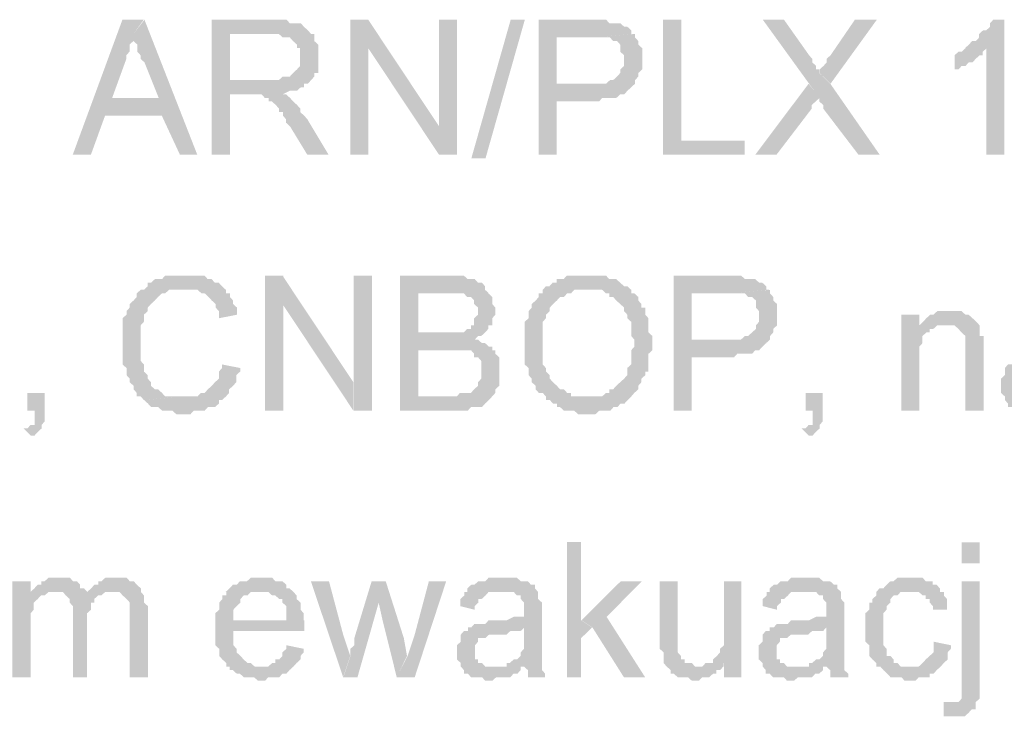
# Model space of a CAD drawing. Header units: millimetres. Extents: x -523 to 1404227, y -783705 to 1038705.
# Tile 126 of 256: x 404386 to 405559, y 229751 to 230581. Entities that reach past the tile are written whole.
import ezdxf

# ---------------------------------------------------------------- set-up
doc = ezdxf.new("R2010")
doc.units = ezdxf.units.MM
doc.linetypes.add('ACAD_ISO08W100', pattern=[36, 24, -3, 6, -3])
doc.layers.add('!!ELEKTRYKA', color=7, linetype='Continuous')

msp = doc.modelspace()

# ---------------------------------------------------------------- hatches: boundary and pattern name
at = {"layer": '!!ELEKTRYKA', "linetype": 'ACAD_ISO08W100'}
for points in [[(404533.87, 230581.19), (404508.5, 230581.19), (404449.31, 230420.31), (404470.92, 230420.31), (404487.83, 230466.89), (404555.47, 230466.89), (404496.29, 230488.05), (404513.2, 230534.62), (404513.2, 230534.62), (404513.2, 230538.85), (404516.95, 230543.09), (404516.95, 230547.32), (404516.95, 230551.55), (404521.65, 230555.79), (404521.65, 230560.02), (404521.65, 230564.26)], [(404534.74, 230581.17), (404521.59, 230564.23), (404521.59, 230560.01), (404521.59, 230555.77), (404526.29, 230551.54), (404526.29, 230547.31), (404526.29, 230543.07), (404530.05, 230538.84), (404530.05, 230534.6), (404534.74, 230530.37), (404551.65, 230488.03), (404496.23, 230488.03), (404555.4, 230466.87), (404577.01, 230420.3), (404597.67, 230420.3)], [(404687.19, 230581.16), (404614.92, 230581.16), (404614.92, 230420.29), (404636.51, 230420.29), (404636.51, 230492.27), (404661.85, 230492.27), (404699.39, 230492.27), (404699.39, 230492.27), (404707.83, 230496.5), (404712.53, 230496.5), (404716.28, 230496.5), (404720.97, 230500.73), (404724.73, 230500.73), (404724.73, 230504.96), (404729.42, 230504.96), (404733.17, 230509.2), (404733.17, 230509.2), (404636.51, 230509.2), (404636.51, 230564.23), (404687.19, 230564.23), (404733.17, 230564.23), (404729.42, 230568.46), (404724.73, 230572.7), (404724.73, 230572.7), (404720.97, 230576.93), (404716.28, 230576.93), (404716.28, 230576.93), (404712.53, 230576.93), (404707.83, 230576.93), (404704.08, 230581.16), (404695.63, 230581.16), (404690.94, 230581.16)], [(404801.41, 230581.18), (404779.84, 230581.18), (404779.84, 230420.3), (404801.41, 230420.3), (404801.41, 230547.31)], [(404906.97, 230581.18), (404885.42, 230581.18), (404885.42, 230454.19), (404885.42, 230420.31), (404906.97, 230420.31)], [(405063.09, 230581.18), (405004.11, 230581.18), (405004.11, 230420.31), (405025.64, 230420.31), (405025.64, 230483.81), (405067.77, 230483.81), (405071.51, 230483.81), (405076.19, 230483.81), (405079.94, 230488.04), (405084.62, 230488.04), (405088.36, 230488.04), (405093.04, 230488.04), (405096.79, 230488.04), (405101.47, 230492.28), (405106.15, 230492.28), (405109.89, 230496.51), (405109.89, 230496.51), (405114.57, 230500.75), (405114.57, 230500.75), (405025.64, 230504.98), (405025.64, 230560.01), (405067.77, 230560.01), (405118.32, 230564.24), (405114.57, 230564.24), (405114.57, 230568.47), (405109.89, 230572.72), (405106.15, 230572.72), (405101.47, 230576.95), (405096.79, 230576.95), (405093.04, 230576.95), (405088.36, 230576.95), (405088.36, 230576.95), (405084.62, 230581.18), (405079.94, 230581.18), (405076.19, 230581.18), (405071.51, 230581.18)], [(405173.98, 230581.17), (405152.47, 230581.17), (405152.47, 230420.3), (405249.73, 230420.3), (405249.73, 230437.23), (405173.98, 230437.23)], [(405296.39, 230581.16), (405271.16, 230581.16), (405326.29, 230504.96), (405338.44, 230488.03), (405338.44, 230483.79), (405343.11, 230479.56), (405343.11, 230475.33), (405385.17, 230420.29), (405410.4, 230420.29), (405351.53, 230504.96), (405338.44, 230517.66), (405338.44, 230521.89), (405334.7, 230521.89), (405334.7, 230526.12), (405330.03, 230530.37), (405330.03, 230534.6), (405326.29, 230538.83)], [(405406.97, 230581.16), (405380.82, 230581.16), (405351.86, 230538.83), (405347.19, 230534.6), (405347.19, 230530.37), (405343.46, 230526.13), (405338.79, 230521.9), (405338.79, 230517.67), (405351.86, 230504.96)], [(405558.64, 230581.19), (405545.58, 230581.19), (405545.58, 230581.19), (405541.84, 230576.95), (405541.84, 230572.71), (405537.18, 230568.49), (405533.45, 230568.49), (405528.78, 230564.25), (405528.78, 230560.02), (405525.05, 230555.78), (405520.39, 230555.78), (405516.65, 230551.55), (405516.65, 230551.55), (405511.99, 230547.32), (405537.18, 230547.32), (405537.18, 230420.31), (405558.64, 230420.31)], [(404733.21, 230564.25), (404686.3, 230564.25), (404690.99, 230564.25), (404694.74, 230564.25), (404699.43, 230560.02), (404703.19, 230560.02), (404707.88, 230560.02), (404711.63, 230555.78), (404711.63, 230555.78), (404716.32, 230551.55), (404716.32, 230547.32), (404720.08, 230547.32), (404720.08, 230543.09), (404720.08, 230534.62), (404720.08, 230534.62), (404720.08, 230530.39), (404720.08, 230526.15), (404716.32, 230521.92), (404716.32, 230521.92), (404711.63, 230517.68), (404707.88, 230513.45), (404703.19, 230513.45), (404703.19, 230513.45), (404699.43, 230513.45), (404694.74, 230509.22), (404690.99, 230509.22), (404686.3, 230509.22), (404682.54, 230509.22), (404635.62, 230509.22), (404733.21, 230509.22), (404736.97, 230513.45), (404736.97, 230517.68), (404741.66, 230517.68), (404741.66, 230521.92), (404741.66, 230526.15), (404741.66, 230530.39), (404741.66, 230534.62), (404741.66, 230538.85), (404741.66, 230543.09), (404741.66, 230547.32), (404741.66, 230551.55), (404736.97, 230555.78), (404736.97, 230560.02), (404736.97, 230564.25)], [(405119.1, 230564.23), (405067.62, 230560), (405067.62, 230560), (405076.05, 230560), (405080.73, 230560), (405084.47, 230560), (405084.47, 230560), (405089.15, 230560), (405092.89, 230555.77), (405097.57, 230555.77), (405101.32, 230551.53), (405101.32, 230551.53), (405101.32, 230547.3), (405101.32, 230543.07), (405106, 230538.83), (405106, 230534.6), (405106, 230530.37), (405106, 230526.13), (405101.32, 230521.9), (405101.32, 230517.67), (405097.57, 230513.44), (405097.57, 230513.44), (405092.89, 230509.2), (405089.15, 230509.2), (405084.47, 230504.97), (405080.73, 230504.97), (405076.05, 230504.97), (405072.3, 230504.97), (405067.62, 230504.97), (405025.5, 230504.97), (405114.42, 230500.74), (405119.1, 230504.97), (405119.1, 230509.2), (405122.84, 230513.44), (405122.84, 230517.67), (405127.52, 230521.9), (405127.52, 230526.13), (405127.52, 230530.37), (405127.52, 230534.6), (405127.52, 230534.6), (405127.52, 230538.83), (405127.52, 230543.07), (405127.52, 230547.3), (405122.84, 230551.53), (405122.84, 230555.77), (405119.1, 230560)], [(405512.63, 230547.3), (405507.97, 230543.07), (405504.23, 230543.07), (405499.57, 230538.83), (405499.57, 230521.91), (405499.57, 230521.91), (405504.23, 230521.91), (405507.97, 230526.13), (405512.63, 230526.13), (405516.36, 230530.37), (405521.03, 230530.37), (405521.03, 230530.37), (405524.76, 230534.61), (405529.43, 230538.83), (405533.16, 230538.83), (405533.16, 230543.07), (405537.82, 230547.3)], [(405325.74, 230504.98), (405262.19, 230420.31), (405287.42, 230420.31), (405329.48, 230475.35), (405329.48, 230475.35), (405329.48, 230479.58), (405334.15, 230483.81), (405338.82, 230488.05)], [(404699.62, 230492.28), (404661.16, 230492.28), (404665.85, 230492.28), (404669.6, 230492.28), (404674.29, 230492.28), (404674.29, 230492.28), (404678.04, 230488.04), (404682.73, 230488.04), (404682.73, 230483.81), (404686.49, 230483.81), (404691.18, 230479.58), (404694.93, 230475.35), (404694.93, 230471.11), (404699.62, 230471.11), (404699.62, 230466.87), (404703.38, 230462.64), (404703.38, 230458.41), (404708.07, 230454.18), (404728.71, 230420.31), (404754.04, 230420.31), (404728.71, 230462.64), (404728.71, 230462.64), (404724.95, 230466.87), (404720.26, 230471.11), (404720.26, 230475.35), (404716.51, 230479.58), (404711.82, 230483.81), (404711.82, 230483.81), (404708.07, 230488.04), (404708.07, 230488.04), (404703.38, 230492.28)], [(404580.97, 230276.38), (404580.97, 230276.38), (404576.27, 230276.38), (404572.52, 230276.38), (404567.82, 230276.38), (404564.06, 230276.38), (404559.37, 230276.38), (404555.61, 230272.14), (404550.92, 230272.14), (404547.16, 230272.14), (404542.46, 230267.91), (404542.46, 230267.91), (404538.71, 230267.91), (404538.71, 230263.68), (404534.01, 230259.44), (404530.25, 230259.44), (404525.56, 230255.21), (404525.56, 230250.97), (404521.8, 230246.74), (404517.11, 230242.51), (404517.11, 230238.27), (404517.11, 230238.27), (404513.35, 230234.04), (404513.35, 230234.04), (404513.35, 230229.81), (404508.65, 230225.58), (404508.65, 230221.34), (404508.65, 230217.11), (404508.65, 230212.87), (404508.65, 230204.41), (404508.65, 230200.17), (404508.65, 230195.94), (404508.65, 230191.71), (404508.65, 230187.48), (404508.65, 230183.24), (404508.65, 230179), (404508.65, 230174.78), (404508.65, 230170.54), (404513.35, 230166.31), (404513.35, 230162.07), (404513.35, 230157.84), (404517.11, 230153.61), (404517.11, 230153.61), (404517.11, 230149.37), (404521.8, 230145.14), (404521.8, 230140.9), (404525.56, 230136.68), (404525.56, 230132.44), (404530.25, 230132.44), (404534.01, 230128.21), (404580.97, 230132.44), (404580.97, 230132.44), (404572.52, 230132.44), (404567.82, 230132.44), (404564.06, 230132.44), (404559.37, 230132.44), (404555.61, 230136.68), (404555.61, 230136.68), (404550.92, 230140.9), (404547.16, 230140.9), (404542.46, 230145.14), (404542.46, 230149.37), (404538.71, 230153.61), (404538.71, 230157.84), (404534.01, 230162.07), (404534.01, 230162.07), (404534.01, 230166.31), (404534.01, 230170.54), (404530.25, 230174.78), (404530.25, 230179), (404530.25, 230183.24), (404530.25, 230187.48), (404530.25, 230191.71), (404530.25, 230195.94), (404530.25, 230195.94), (404530.25, 230200.17), (404530.25, 230204.41), (404530.25, 230208.64), (404530.25, 230212.87), (404530.25, 230217.11), (404534.01, 230221.34), (404534.01, 230225.58), (404534.01, 230229.81), (404538.71, 230234.04), (404538.71, 230238.27), (404542.46, 230242.51), (404547.16, 230246.74), (404547.16, 230246.74), (404550.92, 230250.97), (404550.92, 230250.97), (404555.61, 230255.21), (404559.37, 230255.21), (404564.06, 230259.44), (404567.82, 230259.44), (404572.52, 230259.44), (404576.27, 230259.44), (404580.97, 230259.44), (404631.68, 230259.44), (404626.99, 230263.68), (404623.23, 230267.91), (404618.53, 230267.91), (404618.53, 230267.91), (404614.78, 230272.14), (404610.08, 230272.14), (404606.33, 230276.38), (404601.63, 230276.38), (404597.87, 230276.38), (404593.18, 230276.38), (404589.42, 230276.38)], [(404699.98, 230276.35), (404678.41, 230276.35), (404678.41, 230115.49), (404699.98, 230115.49), (404699.98, 230242.49)], [(404805.55, 230276.37), (404783.98, 230276.37), (404783.98, 230149.37), (404783.98, 230115.49), (404805.55, 230115.49)], [(404898.23, 230276.37), (404839.19, 230276.37), (404839.19, 230115.49), (404898.23, 230115.49), (404902.91, 230115.49), (404906.66, 230115.49), (404915.1, 230115.49), (404919.78, 230115.49), (404919.78, 230115.49), (404923.53, 230119.72), (404928.22, 230119.72), (404931.96, 230119.72), (404936.65, 230119.72), (404940.4, 230123.96), (404945.08, 230128.19), (404945.08, 230128.19), (404945.08, 230128.19), (404948.83, 230132.42), (404860.74, 230132.42), (404860.74, 230187.46), (404898.23, 230187.46), (404948.83, 230191.7), (404945.08, 230191.7), (404940.4, 230195.92), (404936.65, 230195.92), (404931.96, 230200.16), (404928.22, 230200.16), (404928.22, 230200.16), (404931.96, 230204.39), (404936.65, 230204.39), (404860.74, 230208.63), (404860.74, 230255.2), (404889.79, 230255.2), (404945.08, 230255.2), (404940.4, 230259.43), (404940.4, 230263.66), (404936.65, 230267.89), (404931.96, 230267.89), (404928.22, 230272.13), (404923.53, 230272.13), (404923.53, 230272.13), (404919.78, 230272.13), (404915.1, 230276.37), (404906.66, 230276.37), (404902.91, 230276.37)], [(405062.94, 230276.38), (405062.94, 230276.38), (405054.51, 230276.38), (405050.77, 230276.38), (405046.09, 230276.38), (405042.35, 230276.38), (405037.67, 230276.38), (405033.92, 230272.14), (405029.24, 230272.14), (405025.5, 230272.14), (405025.5, 230267.91), (405020.82, 230267.91), (405017.07, 230263.68), (405012.39, 230263.68), (405062.94, 230259.45), (405067.62, 230259.45), (405071.36, 230259.45), (405076.04, 230259.45), (405079.79, 230259.45), (405084.47, 230255.21), (405088.21, 230255.21), (405088.21, 230250.98), (405092.89, 230250.98), (405096.64, 230246.75), (405101.32, 230242.51), (405101.32, 230242.51), (405106, 230238.27), (405106, 230234.04), (405109.74, 230229.81), (405109.74, 230225.57), (405114.42, 230221.34), (405114.42, 230217.11), (405114.42, 230212.88), (405114.42, 230208.64), (405114.42, 230204.41), (405118.17, 230200.18), (405118.17, 230195.95), (405118.17, 230191.71), (405114.42, 230187.47), (405114.42, 230183.24), (405114.42, 230179.01), (405114.42, 230174.77), (405114.42, 230170.54), (405109.74, 230166.31), (405109.74, 230162.08), (405109.74, 230157.84), (405106, 230153.61), (405101.32, 230149.38), (405101.32, 230149.38), (405101.32, 230149.38), (405096.64, 230145.15), (405092.89, 230140.91), (405088.21, 230140.91), (405088.21, 230136.67), (405084.47, 230136.67), (405079.79, 230132.44), (405076.04, 230132.44), (405071.36, 230132.44), (405067.62, 230132.44), (405062.94, 230132.44), (405114.42, 230132.44), (405114.42, 230132.44), (405118.17, 230136.67), (405122.85, 230140.91), (405122.85, 230145.15), (405126.59, 230149.38), (405126.59, 230153.61), (405126.59, 230153.61), (405131.27, 230157.84), (405131.27, 230162.08), (405135.02, 230162.08), (405135.02, 230166.31), (405135.02, 230170.54), (405135.02, 230174.77), (405135.02, 230183.24), (405139.7, 230187.47), (405139.7, 230191.71), (405139.7, 230195.95), (405139.7, 230200.18), (405139.7, 230204.41), (405135.02, 230208.64), (405135.02, 230212.88), (405135.02, 230217.11), (405135.02, 230221.34), (405135.02, 230225.57), (405131.27, 230229.81), (405131.27, 230234.04), (405131.27, 230238.27), (405126.59, 230238.27), (405126.59, 230242.51), (405122.85, 230246.75), (405122.85, 230250.98), (405118.17, 230255.21), (405114.42, 230255.21), (405114.42, 230259.45), (405109.74, 230263.68), (405106, 230263.68), (405101.32, 230267.91), (405101.32, 230267.91), (405096.64, 230272.14), (405092.89, 230272.14), (405088.21, 230272.14), (405084.47, 230276.38), (405079.79, 230276.38), (405076.04, 230276.38), (405071.36, 230276.38), (405067.62, 230276.38)], [(405223.81, 230276.37), (405164.89, 230276.37), (405164.89, 230115.5), (405186.4, 230115.5), (405186.4, 230179), (405228.48, 230179), (405232.22, 230179), (405236.9, 230179), (405240.64, 230183.24), (405245.31, 230183.24), (405249.99, 230183.24), (405253.73, 230183.24), (405258.41, 230183.24), (405262.15, 230187.47), (405266.82, 230187.47), (405270.56, 230191.7), (405270.56, 230191.7), (405275.24, 230195.94), (405275.24, 230195.94), (405186.4, 230200.18), (405186.4, 230255.21), (405228.48, 230255.21), (405278.98, 230259.44), (405275.24, 230259.44), (405275.24, 230263.67), (405270.56, 230267.91), (405266.82, 230267.91), (405262.15, 230272.14), (405258.41, 230272.14), (405253.73, 230272.14), (405249.99, 230272.14), (405249.99, 230272.14), (405245.31, 230276.37), (405240.64, 230276.37), (405236.9, 230276.37), (405232.22, 230276.37)], [(404631.8, 230259.42), (404581.11, 230259.42), (404585.8, 230259.42), (404589.56, 230259.42), (404594.25, 230259.42), (404598.01, 230259.42), (404602.7, 230255.19), (404606.45, 230255.19), (404611.15, 230250.95), (404611.15, 230250.95), (404614.9, 230246.72), (404619.6, 230242.48), (404619.6, 230238.25), (404623.35, 230234.02), (404623.35, 230229.78), (404623.35, 230225.55), (404644.94, 230229.78), (404644.94, 230234.02), (404644.94, 230238.25), (404640.25, 230242.48), (404640.25, 230246.72), (404636.49, 230250.95), (404636.49, 230255.19), (404631.8, 230255.19)], [(405012.83, 230263.65), (405009.08, 230259.42), (405009.08, 230255.19), (405004.4, 230255.19), (405004.4, 230250.95), (405000.66, 230246.72), (405000.66, 230246.72), (404995.98, 230242.49), (404995.98, 230238.25), (404992.23, 230234.02), (404992.23, 230229.78), (404992.23, 230225.55), (404987.55, 230221.32), (404987.55, 230217.09), (404987.55, 230212.86), (404987.55, 230208.61), (404987.55, 230204.38), (404987.55, 230200.15), (404987.55, 230191.69), (404987.55, 230191.69), (404987.55, 230187.46), (404987.55, 230183.21), (404987.55, 230178.98), (404987.55, 230174.75), (404987.55, 230170.52), (404992.23, 230166.29), (404992.23, 230162.05), (404992.23, 230157.82), (404995.98, 230153.58), (404995.98, 230153.58), (404995.98, 230149.35), (405000.66, 230145.12), (405000.66, 230140.88), (405004.4, 230136.65), (405009.08, 230136.65), (405012.83, 230132.42), (405012.83, 230128.18), (405017.51, 230128.18), (405021.25, 230123.95), (405025.93, 230123.95), (405025.93, 230119.72), (405029.68, 230119.72), (405034.36, 230115.48), (405038.11, 230115.48), (405042.79, 230115.48), (405046.53, 230115.48), (405051.21, 230111.25), (405059.64, 230111.25), (405063.38, 230111.25), (405063.38, 230111.25), (405068.06, 230111.25), (405071.81, 230111.25), (405076.49, 230115.48), (405080.23, 230115.48), (405084.92, 230115.48), (405089.6, 230115.48), (405093.34, 230119.72), (405098.02, 230119.72), (405101.77, 230123.95), (405101.77, 230123.95), (405106.45, 230123.95), (405110.19, 230128.18), (405114.87, 230132.42), (405063.38, 230132.42), (405063.38, 230132.42), (405054.96, 230132.42), (405051.21, 230132.42), (405046.53, 230132.42), (405042.79, 230132.42), (405042.79, 230136.65), (405038.11, 230136.65), (405034.36, 230140.88), (405029.68, 230140.88), (405025.93, 230145.12), (405021.25, 230149.35), (405021.25, 230149.35), (405021.25, 230149.35), (405017.51, 230153.58), (405017.51, 230157.82), (405012.83, 230162.05), (405012.83, 230166.29), (405009.08, 230170.52), (405009.08, 230174.75), (405009.08, 230178.98), (405009.08, 230183.21), (405009.08, 230187.46), (405009.08, 230191.69), (405009.08, 230195.92), (405009.08, 230204.38), (405009.08, 230208.61), (405009.08, 230212.86), (405009.08, 230217.09), (405009.08, 230221.32), (405012.83, 230225.55), (405012.83, 230229.78), (405017.51, 230234.02), (405017.51, 230238.25), (405017.51, 230238.25), (405021.25, 230242.49), (405025.93, 230246.72), (405025.93, 230246.72), (405029.68, 230250.95), (405034.36, 230250.95), (405038.11, 230255.19), (405042.79, 230255.19), (405046.53, 230259.42), (405051.21, 230259.42), (405054.96, 230259.42), (405059.64, 230259.42), (405063.38, 230259.42)], [(405279.78, 230259.43), (405228.36, 230255.2), (405228.36, 230255.2), (405236.77, 230255.2), (405241.45, 230255.2), (405245.19, 230255.2), (405245.19, 230255.2), (405249.86, 230255.2), (405253.6, 230250.97), (405258.28, 230250.97), (405262.95, 230246.73), (405262.95, 230246.73), (405262.95, 230242.49), (405262.95, 230238.26), (405266.69, 230234.03), (405266.69, 230229.8), (405266.69, 230225.56), (405266.69, 230221.33), (405262.95, 230217.1), (405262.95, 230212.86), (405258.28, 230208.63), (405258.28, 230208.63), (405253.6, 230204.39), (405249.86, 230204.39), (405245.19, 230200.16), (405241.45, 230200.16), (405236.77, 230200.16), (405233.03, 230200.16), (405228.36, 230200.16), (405186.28, 230200.16), (405275.11, 230195.93), (405279.78, 230200.16), (405279.78, 230204.39), (405283.52, 230208.63), (405283.52, 230212.86), (405288.2, 230217.1), (405288.2, 230221.33), (405288.2, 230225.56), (405288.2, 230229.8), (405288.2, 230229.8), (405288.2, 230234.03), (405288.2, 230238.26), (405288.2, 230242.49), (405283.52, 230246.73), (405283.52, 230250.97), (405279.78, 230255.2)], [(404944.22, 230255.21), (404889.87, 230255.21), (404893.62, 230255.21), (404898.31, 230255.21), (404906.74, 230255.21), (404910.49, 230255.21), (404910.49, 230255.21), (404915.17, 230255.21), (404915.17, 230255.21), (404918.92, 230250.98), (404923.61, 230250.98), (404927.35, 230246.75), (404927.35, 230246.75), (404927.35, 230242.52), (404932.04, 230238.28), (404932.04, 230234.05), (404932.04, 230229.81), (404927.35, 230225.58), (404927.35, 230221.35), (404927.35, 230217.11), (404923.61, 230217.11), (404923.61, 230212.88), (404918.92, 230212.88), (404915.17, 230208.64), (404910.49, 230208.64), (404910.49, 230208.64), (404906.74, 230208.64), (404898.31, 230208.64), (404893.62, 230208.64), (404859.89, 230208.64), (404935.79, 230204.42), (404940.47, 230208.64), (404944.22, 230212.88), (404944.22, 230217.11), (404948.9, 230217.11), (404948.9, 230221.35), (404948.9, 230225.58), (404952.65, 230229.81), (404952.65, 230234.05), (404952.65, 230234.05), (404952.65, 230238.28), (404948.9, 230242.52), (404948.9, 230246.75), (404948.9, 230250.98)], [(405491.07, 230234.02), (405491.07, 230234.02), (405487.34, 230234.02), (405482.67, 230234.02), (405478.94, 230234.02), (405474.27, 230229.78), (405470.54, 230229.78), (405465.87, 230225.56), (405465.87, 230225.56), (405462.14, 230221.32), (405457.47, 230217.08), (405487.34, 230217.08), (405491.07, 230217.08), (405495.74, 230217.08), (405499.47, 230217.08), (405504.14, 230212.85), (405504.14, 230212.85), (405507.87, 230208.62), (405512.54, 230204.39), (405512.54, 230204.39), (405512.54, 230200.15), (405512.54, 230195.92), (405512.54, 230191.69), (405512.54, 230187.45), (405512.54, 230115.48), (405534.01, 230115.48), (405534.01, 230187.45), (405534.01, 230187.45), (405534.01, 230195.92), (405534.01, 230200.15), (405534.01, 230204.39), (405529.34, 230204.39), (405529.34, 230208.62), (405529.34, 230212.85), (405529.34, 230217.08), (405525.61, 230221.32), (405525.61, 230221.32), (405520.94, 230225.56), (405516.27, 230229.78), (405512.54, 230229.78), (405512.54, 230229.78), (405507.87, 230234.02), (405504.14, 230234.02), (405495.74, 230234.02)], [(405457.55, 230229.8), (405436.08, 230229.8), (405436.08, 230115.49), (405457.55, 230115.49), (405457.55, 230178.99), (405457.55, 230183.23), (405457.55, 230187.46), (405457.55, 230191.7), (405461.29, 230195.92), (405461.29, 230200.16), (405461.29, 230204.39), (405465.95, 230208.63), (405465.95, 230208.63), (405469.69, 230208.63), (405469.69, 230212.86), (405474.35, 230212.86), (405457.55, 230212.86)], [(405457.47, 230217.08), (405457.47, 230212.85), (405474.27, 230212.85), (405478.94, 230217.08), (405482.67, 230217.08), (405487.34, 230217.08)], [(404948.9, 230191.71), (404898.31, 230187.48), (404898.31, 230187.48), (404902.05, 230187.48), (404906.74, 230187.48), (404910.49, 230187.48), (404915.17, 230187.48), (404918.92, 230187.48), (404923.61, 230187.48), (404927.35, 230183.24), (404927.35, 230179.02), (404932.04, 230179.02), (404935.79, 230174.78), (404935.79, 230170.55), (404935.79, 230166.31), (404935.79, 230162.08), (404935.79, 230162.08), (404935.79, 230157.85), (404935.79, 230153.61), (404932.04, 230149.38), (404932.04, 230145.14), (404927.35, 230140.91), (404927.35, 230140.91), (404923.61, 230136.68), (404918.92, 230136.68), (404915.17, 230136.68), (404915.17, 230136.68), (404910.49, 230136.68), (404906.74, 230132.45), (404898.31, 230132.45), (404859.89, 230132.45), (404948.9, 230132.45), (404952.65, 230136.68), (404952.65, 230140.91), (404957.34, 230145.14), (404957.34, 230149.38), (404957.34, 230153.61), (404957.34, 230157.85), (404957.34, 230162.08), (404957.34, 230166.31), (404957.34, 230170.55), (404957.34, 230174.78), (404957.34, 230179.02), (404952.65, 230183.24), (404952.65, 230187.48), (404948.9, 230187.48)], [(404627.15, 230170.53), (404627.15, 230170.53), (404627.15, 230166.3), (404623.39, 230162.07), (404623.39, 230157.84), (404623.39, 230153.6), (404618.7, 230149.37), (404614.94, 230145.13), (404614.94, 230145.13), (404610.24, 230140.9), (404610.24, 230140.9), (404606.49, 230136.67), (404601.79, 230136.67), (404598.04, 230132.44), (404593.34, 230132.44), (404589.59, 230132.44), (404584.89, 230132.44), (404581.14, 230132.44), (404534.19, 230128.2), (404538.88, 230123.97), (404538.88, 230123.97), (404542.64, 230119.73), (404547.33, 230119.73), (404551.09, 230119.73), (404555.78, 230115.5), (404559.54, 230115.5), (404564.23, 230115.5), (404567.99, 230115.5), (404572.68, 230111.26), (404576.44, 230111.26), (404581.14, 230111.26), (404584.89, 230111.26), (404589.59, 230111.26), (404593.34, 230115.5), (404598.04, 230115.5), (404601.79, 230115.5), (404606.49, 230115.5), (404610.24, 230119.73), (404614.94, 230119.73), (404618.7, 230119.73), (404623.39, 230123.97), (404623.39, 230128.2), (404627.15, 230128.2), (404631.84, 230132.44), (404631.84, 230132.44), (404635.6, 230136.67), (404635.6, 230140.9), (404640.29, 230145.13), (404644.05, 230149.37), (404644.05, 230153.6), (404644.05, 230157.84), (404648.74, 230162.07), (404648.74, 230166.3)], [(405571.56, 230174.76), (405567.83, 230174.76), (405567.83, 230170.52), (405563.17, 230170.52), (405559.44, 230166.29), (405559.44, 230162.05), (405559.44, 230157.82), (405554.77, 230153.59), (405554.77, 230149.36), (405554.77, 230145.12), (405554.77, 230145.12), (405554.77, 230140.89), (405554.77, 230136.65), (405559.44, 230132.42), (405559.44, 230128.18), (405563.17, 230123.95), (405563.17, 230123.95), (405563.17, 230119.72), (405567.83, 230119.72), (405571.56, 230115.49), (405576.22, 230115.49), (405579.96, 230115.49), (405584.62, 230115.49), (405588.35, 230111.25), (405593.01, 230111.25), (405596.74, 230111.25), (405601.41, 230115.49), (405605.14, 230115.49), (405609.8, 230115.49), (405614.47, 230115.49), (405618.2, 230115.49), (405622.86, 230119.72), (405626.59, 230119.72), (405631.26, 230123.95), (405631.26, 230128.18), (405596.74, 230128.18), (405596.74, 230128.18), (405593.01, 230128.18), (405588.35, 230128.18), (405584.62, 230132.42), (405579.96, 230132.42), (405579.96, 230136.65), (405576.22, 230136.65), (405576.22, 230140.89), (405576.22, 230145.12), (405576.22, 230149.36), (405576.22, 230153.59), (405579.96, 230157.82), (405579.96, 230157.82), (405579.96, 230162.05), (405584.62, 230162.05), (405588.35, 230162.05), (405593.01, 230166.29), (405596.74, 230166.29), (405601.41, 230166.29), (405605.14, 230166.29), (405609.8, 230166.29), (405614.47, 230166.29), (405618.2, 230170.52), (405622.86, 230170.52), (405626.59, 230170.52), (405631.26, 230170.52), (405634.99, 230174.76)], [(404416.03, 230136.65), (404395.35, 230136.65), (404395.35, 230115.48), (404403.81, 230115.48), (404403.81, 230111.25), (404403.81, 230107.02), (404403.81, 230102.78), (404403.81, 230098.55), (404399.11, 230098.55), (404395.35, 230094.32), (404390.66, 230094.32), (404399.11, 230085.85), (404399.11, 230085.85), (404403.81, 230085.85), (404407.57, 230090.08), (404407.57, 230090.08), (404412.27, 230094.32), (404412.27, 230098.55), (404416.03, 230102.78), (404416.03, 230107.02), (404416.03, 230111.25), (404416.03, 230115.48)], [(405342.62, 230136.67), (405322.06, 230136.67), (405322.06, 230115.5), (405330.47, 230115.5), (405330.47, 230111.27), (405330.47, 230107.03), (405330.47, 230102.8), (405330.47, 230098.56), (405325.8, 230098.56), (405322.06, 230094.33), (405317.39, 230094.33), (405325.8, 230085.86), (405325.8, 230085.86), (405330.47, 230085.86), (405334.21, 230090.1), (405334.21, 230090.1), (405338.88, 230094.33), (405338.88, 230098.56), (405342.62, 230102.8), (405342.62, 230107.03), (405342.62, 230111.27), (405342.62, 230115.5)], [(405054.77, 229958.87), (405037.92, 229958.87), (405037.92, 229798), (405054.77, 229798), (405054.77, 229844.56), (405067.87, 229857.26), (405054.77, 229865.73)], [(404399.16, 229912.29), (404377.54, 229912.29), (404377.54, 229797.99), (404399.16, 229797.99), (404399.16, 229857.26), (404399.16, 229861.49), (404399.16, 229865.73), (404399.16, 229869.96), (404399.16, 229874.19), (404402.92, 229878.43), (404402.92, 229882.66), (404402.92, 229886.9), (404407.62, 229891.13), (404407.62, 229891.13), (404411.38, 229895.36), (404416.08, 229895.36), (404399.16, 229899.6)], [(404432.77, 229916.52), (404429.01, 229916.52), (404424.31, 229916.52), (404420.55, 229916.52), (404415.85, 229912.29), (404412.09, 229912.29), (404412.09, 229908.05), (404407.39, 229908.05), (404403.64, 229903.82), (404398.94, 229899.58), (404429.01, 229899.58), (404429.01, 229899.58), (404432.77, 229899.58), (404437.47, 229899.58), (404441.23, 229895.35), (404466.6, 229895.35), (404466.6, 229899.58), (404462.84, 229903.82), (404458.14, 229903.82), (404458.14, 229908.05), (404454.39, 229912.29), (404454.39, 229912.29), (404449.69, 229912.29), (404445.93, 229916.52), (404441.23, 229916.52), (404437.47, 229916.52)], [(404500.38, 229916.53), (404496.62, 229916.53), (404491.93, 229916.53), (404488.17, 229916.53), (404483.47, 229912.29), (404479.71, 229912.29), (404479.71, 229908.05), (404475.02, 229908.05), (404471.26, 229903.83), (404466.56, 229899.59), (404496.62, 229899.59), (404500.38, 229899.59), (404505.08, 229899.59), (404508.83, 229895.35), (404508.83, 229895.35), (404513.53, 229891.13), (404517.29, 229886.89), (404517.29, 229886.89), (404517.29, 229882.65), (404517.29, 229878.42), (404517.29, 229869.95), (404517.29, 229797.98), (404538.9, 229797.98), (404538.9, 229878.42), (404538.9, 229878.42), (404538.9, 229882.65), (404534.2, 229886.89), (404534.2, 229895.35), (404534.2, 229895.35), (404530.44, 229899.59), (404530.44, 229903.83), (404525.74, 229908.05), (404525.74, 229908.05), (404521.99, 229912.29), (404517.29, 229912.29), (404513.53, 229916.53), (404508.83, 229916.53), (404505.08, 229916.53)], [(404673.71, 229916.53), (404669.96, 229916.53), (404665.27, 229916.53), (404661.51, 229916.53), (404656.82, 229912.3), (404653.07, 229912.3), (404648.37, 229912.3), (404644.62, 229908.07), (404639.93, 229908.07), (404636.18, 229903.83), (404631.48, 229899.59), (404673.71, 229899.59), (404673.71, 229899.59), (404678.4, 229899.59), (404682.16, 229899.59), (404686.85, 229895.36), (404690.6, 229895.36), (404695.29, 229891.13), (404699.05, 229891.13), (404699.05, 229886.9), (404699.05, 229886.9), (404703.74, 229882.67), (404703.74, 229878.43), (404703.74, 229874.2), (404703.74, 229865.73), (404639.93, 229865.73), (404724.38, 229865.73), (404724.38, 229869.96), (404724.38, 229874.2), (404720.63, 229878.43), (404720.63, 229882.67), (404720.63, 229886.9), (404715.94, 229891.13), (404715.94, 229895.36), (404712.19, 229899.59), (404712.19, 229899.59), (404707.49, 229903.83), (404703.74, 229903.83), (404703.74, 229908.07), (404699.05, 229912.3), (404695.29, 229912.3), (404690.6, 229912.3), (404686.85, 229916.53), (404682.16, 229916.53), (404678.4, 229916.53)], [(404754.49, 229912.31), (404732.92, 229912.31), (404771.37, 229798), (404779.81, 229823.4), (404771.37, 229848.8)], [(404822.19, 229912.29), (404805.31, 229912.29), (404784.69, 229844.55), (404784.69, 229840.31), (404784.69, 229836.08), (404780, 229831.85), (404780, 229827.62), (404780, 229823.38), (404780, 229823.38), (404771.56, 229797.98), (404788.44, 229797.98), (404813.75, 229886.88)], [(404822.09, 229912.29), (404813.66, 229886.89), (404818.34, 229865.72), (404835.21, 229797.99), (404847.4, 229823.39), (404843.65, 229844.56)], [(404894.09, 229912.28), (404873.47, 229912.28), (404856.6, 229848.78), (404848.17, 229823.38), (404835.05, 229797.98), (404856.6, 229797.98)], [(404961.38, 229916.53), (404957.64, 229916.53), (404952.95, 229916.53), (404949.21, 229916.53), (404944.52, 229916.53), (404940.78, 229912.3), (404936.09, 229912.3), (404932.35, 229912.3), (404927.66, 229908.07), (404923.92, 229908.07), (404919.23, 229903.83), (404919.23, 229899.6), (404957.64, 229899.6), (404961.38, 229899.6), (404966.07, 229899.6), (404969.81, 229899.6), (404974.5, 229899.6), (404978.24, 229895.37), (404982.93, 229895.37), (404982.93, 229891.13), (404982.93, 229891.13), (404986.67, 229886.9), (404986.67, 229882.67), (404986.67, 229878.43), (404986.67, 229878.43), (404986.67, 229869.97), (404982.93, 229869.97), (404978.24, 229869.97), (404978.24, 229869.97), (404974.5, 229869.97), (404966.07, 229865.73), (404961.38, 229865.73), (404957.64, 229865.73), (404952.95, 229865.73), (404944.52, 229865.73), (404940.78, 229861.5), (404936.09, 229861.5), (404936.09, 229861.5), (404932.35, 229861.5), (404927.66, 229861.5), (404923.92, 229857.26), (404986.67, 229857.26), (404986.67, 229848.8), (404986.67, 229844.56), (404986.67, 229840.33), (404986.67, 229836.1), (404986.67, 229831.86), (404982.93, 229827.63), (404982.93, 229827.63), (404982.93, 229823.4), (404978.24, 229819.16), (404974.5, 229819.16), (404969.81, 229814.93), (404966.07, 229814.93), (404966.07, 229810.7), (404986.67, 229810.7), (404986.67, 229810.7), (404991.36, 229806.46), (404991.36, 229802.23), (404991.36, 229797.99), (405011.96, 229797.99), (405011.96, 229797.99), (405011.96, 229802.23), (405008.21, 229806.46), (405008.21, 229810.7), (405008.21, 229814.93), (405008.21, 229814.93), (405008.21, 229819.16), (405008.21, 229823.4), (405008.21, 229827.63), (405008.21, 229831.86), (405008.21, 229840.33), (405008.21, 229844.56), (405008.21, 229874.2), (405008.21, 229874.2), (405008.21, 229878.43), (405008.21, 229882.67), (405008.21, 229886.9), (405003.53, 229891.13), (405003.53, 229891.13), (405003.53, 229895.37), (405003.53, 229899.6), (404999.78, 229903.83), (404999.78, 229908.07), (404995.1, 229908.07), (404991.36, 229912.3), (404986.67, 229912.3), (404982.93, 229912.3), (404978.24, 229916.53), (404974.5, 229916.53), (404969.81, 229916.53), (404966.07, 229916.53)], [(405127.23, 229912.28), (405101.96, 229912.28), (405055.17, 229865.72), (405068.28, 229857.25), (405105.71, 229797.99), (405130.97, 229797.99), (405085.12, 229869.95)], [(405169.84, 229912.29), (405148.33, 229912.29), (405148.33, 229840.31), (405148.33, 229840.31), (405148.33, 229836.08), (405148.33, 229831.85), (405153.01, 229827.61), (405153.01, 229823.38), (405153.01, 229819.15), (405153.01, 229814.91), (405156.75, 229810.68), (405156.75, 229810.68), (405161.42, 229806.45), (405161.42, 229802.21), (405165.17, 229802.21), (405169.84, 229797.98), (405173.58, 229797.98), (405178.26, 229797.98), (405182, 229797.98), (405186.68, 229793.75), (405190.42, 229793.75), (405190.42, 229793.75), (405195.09, 229793.75), (405198.83, 229797.98), (405203.51, 229797.98), (405207.25, 229797.98), (405211.93, 229802.21), (405215.67, 229802.21), (405215.67, 229806.45), (405220.34, 229806.45), (405224.08, 229810.68), (405195.09, 229810.68), (405190.42, 229810.68), (405186.68, 229814.91), (405182, 229814.91), (405178.26, 229814.91), (405178.26, 229819.15), (405173.58, 229819.15), (405173.58, 229823.38), (405169.84, 229827.61), (405169.84, 229831.85), (405169.84, 229831.85), (405169.84, 229840.31), (405169.84, 229844.55), (405169.84, 229848.78)], [(405245.47, 229912.29), (405224.9, 229912.29), (405224.9, 229853.02), (405224.9, 229853.02), (405224.9, 229844.55), (405224.9, 229840.31), (405224.9, 229836.08), (405220.23, 229831.84), (405220.23, 229827.61), (405220.23, 229827.61), (405216.49, 229823.38), (405211.82, 229819.15), (405211.82, 229814.91), (405224.9, 229814.91), (405224.9, 229797.98), (405245.47, 229797.98)], [(405321.49, 229916.52), (405317.75, 229916.52), (405313.08, 229916.52), (405309.34, 229916.52), (405304.67, 229916.52), (405300.93, 229912.29), (405296.26, 229912.29), (405292.52, 229912.29), (405287.85, 229908.06), (405284.11, 229908.06), (405279.44, 229903.82), (405279.44, 229899.59), (405317.75, 229899.59), (405321.49, 229899.59), (405326.16, 229899.59), (405329.9, 229899.59), (405334.57, 229899.59), (405338.31, 229895.36), (405342.98, 229895.36), (405342.98, 229891.12), (405342.98, 229891.12), (405346.72, 229886.89), (405346.72, 229882.66), (405346.72, 229878.42), (405346.72, 229878.42), (405346.72, 229869.95), (405342.98, 229869.95), (405338.31, 229869.95), (405338.31, 229869.95), (405334.57, 229869.95), (405326.16, 229865.72), (405321.49, 229865.72), (405317.75, 229865.72), (405313.08, 229865.72), (405304.67, 229865.72), (405300.93, 229861.48), (405296.26, 229861.48), (405296.26, 229861.48), (405292.52, 229861.48), (405287.85, 229861.48), (405284.11, 229857.25), (405346.72, 229857.25), (405346.72, 229848.78), (405346.72, 229844.55), (405346.72, 229840.32), (405346.72, 229836.09), (405346.72, 229831.85), (405342.98, 229827.62), (405342.98, 229827.62), (405342.98, 229823.39), (405338.31, 229819.15), (405334.57, 229819.15), (405329.9, 229814.92), (405326.16, 229814.92), (405326.16, 229810.69), (405346.72, 229810.69), (405346.72, 229810.69), (405351.39, 229806.46), (405351.39, 229802.22), (405351.39, 229797.98), (405372.88, 229797.98), (405372.88, 229797.98), (405372.88, 229802.22), (405368.21, 229806.46), (405368.21, 229810.69), (405368.21, 229814.92), (405368.21, 229814.92), (405368.21, 229819.15), (405368.21, 229823.39), (405368.21, 229827.62), (405368.21, 229831.85), (405368.21, 229840.32), (405368.21, 229844.55), (405368.21, 229874.18), (405368.21, 229874.18), (405368.21, 229878.42), (405368.21, 229882.66), (405368.21, 229886.89), (405364.47, 229891.12), (405364.47, 229891.12), (405364.47, 229895.36), (405364.47, 229899.59), (405359.8, 229903.82), (405359.8, 229908.06), (405356.06, 229908.06), (405351.39, 229912.29), (405346.72, 229912.29), (405342.98, 229912.29), (405338.31, 229916.52), (405334.57, 229916.52), (405329.9, 229916.52), (405326.16, 229916.52)], [(405448.39, 229916.54), (405443.72, 229916.54), (405439.99, 229916.54), (405435.32, 229916.54), (405431.58, 229916.54), (405426.91, 229912.31), (405423.18, 229912.31), (405418.51, 229908.07), (405418.51, 229908.07), (405414.78, 229903.84), (405410.11, 229903.84), (405406.37, 229899.61), (405406.37, 229895.37), (405401.7, 229891.14), (405401.7, 229886.9), (405397.97, 229886.9), (405397.97, 229882.67), (405397.97, 229878.44), (405393.3, 229874.2), (405393.3, 229869.97), (405393.3, 229865.73), (405393.3, 229861.5), (405393.3, 229857.27), (405393.3, 229848.81), (405393.3, 229844.57), (405393.3, 229840.34), (405397.97, 229836.11), (405397.97, 229831.87), (405397.97, 229827.64), (405397.97, 229823.4), (405401.7, 229819.17), (405401.7, 229819.17), (405406.37, 229814.94), (405406.37, 229810.7), (405443.72, 229810.7), (405443.72, 229810.7), (405439.99, 229810.7), (405435.32, 229810.7), (405431.58, 229814.94), (405426.91, 229814.94), (405426.91, 229819.17), (405423.18, 229823.4), (405423.18, 229823.4), (405418.51, 229823.4), (405418.51, 229827.64), (405418.51, 229831.87), (405414.78, 229836.11), (405414.78, 229840.34), (405414.78, 229844.57), (405414.78, 229848.81), (405414.78, 229857.27), (405414.78, 229857.27), (405414.78, 229861.5), (405414.78, 229865.73), (405414.78, 229869.97), (405414.78, 229874.2), (405418.51, 229878.44), (405418.51, 229882.67), (405423.18, 229886.9), (405423.18, 229891.14), (405423.18, 229891.14), (405426.91, 229895.37), (405431.58, 229895.37), (405435.32, 229899.61), (405439.99, 229899.61), (405443.72, 229899.61), (405448.39, 229899.61), (405482, 229899.61), (405482, 229903.84), (405478.27, 229908.07), (405473.6, 229908.07), (405473.6, 229912.31), (405469.86, 229912.31), (405465.2, 229912.31), (405461.46, 229916.54), (405456.79, 229916.54), (405452.12, 229916.54)], [(405529.43, 229912.28), (405507.97, 229912.28), (405507.97, 229793.76), (405507.97, 229789.52), (405507.97, 229781.05), (405507.97, 229776.82), (405507.97, 229772.58), (405507.97, 229772.58), (405507.97, 229772.58), (405504.23, 229768.35), (405499.57, 229768.35), (405524.76, 229768.35), (405529.43, 229772.58), (405529.43, 229776.82), (405529.43, 229781.05), (405529.43, 229785.28), (405529.43, 229793.76)], [(404398.94, 229899.58), (404398.94, 229899.58), (404415.85, 229895.35), (404420.55, 229899.58), (404424.31, 229899.58), (404429.01, 229899.58)], [(404466.4, 229899.59), (404466.4, 229895.36), (404441.03, 229895.36), (404445.73, 229891.13), (404445.73, 229891.13), (404445.73, 229886.9), (404449.49, 229882.66), (404449.49, 229878.42), (404449.49, 229874.2), (404449.49, 229798), (404466.4, 229798), (404466.4, 229865.73), (404466.4, 229865.73), (404466.4, 229874.2), (404471.1, 229878.42), (404471.1, 229882.66), (404471.1, 229886.9), (404474.85, 229886.9), (404474.85, 229891.13), (404474.85, 229891.13), (404479.55, 229895.36), (404483.31, 229895.36), (404488.01, 229899.59), (404491.77, 229899.59), (404496.46, 229899.59)], [(404632.2, 229899.59), (404632.2, 229899.59), (404632.2, 229895.35), (404627.51, 229895.35), (404627.51, 229891.12), (404623.75, 229886.89), (404623.75, 229882.65), (404623.75, 229878.42), (404619.06, 229874.18), (404619.06, 229869.95), (404619.06, 229865.72), (404619.06, 229861.49), (404619.06, 229853.02), (404619.06, 229848.79), (404619.06, 229844.56), (404619.06, 229840.32), (404619.06, 229836.08), (404623.75, 229831.85), (404623.75, 229827.62), (404623.75, 229823.38), (404627.51, 229819.15), (404627.51, 229819.15), (404632.2, 229814.92), (404632.2, 229810.69), (404674.43, 229810.69), (404674.43, 229810.69), (404669.74, 229810.69), (404665.99, 229810.69), (404661.29, 229814.92), (404657.54, 229814.92), (404652.85, 229819.15), (404649.09, 229823.38), (404649.09, 229823.38), (404649.09, 229823.38), (404644.4, 229827.62), (404644.4, 229831.85), (404640.65, 229836.08), (404640.65, 229840.32), (404640.65, 229844.56), (404640.65, 229853.02), (404725.11, 229853.02), (404725.11, 229853.02), (404725.11, 229857.25), (404725.11, 229861.49), (404725.11, 229865.72), (404640.65, 229865.72), (404640.65, 229865.72), (404640.65, 229874.18), (404640.65, 229878.42), (404644.4, 229882.65), (404644.4, 229882.65), (404649.09, 229886.89), (404649.09, 229891.12), (404652.85, 229895.35), (404657.54, 229895.35), (404661.29, 229899.59), (404665.99, 229899.59), (404669.74, 229899.59), (404674.43, 229899.59)], [(404919.38, 229899.6), (404915.64, 229899.6), (404915.64, 229895.36), (404910.95, 229891.13), (404910.95, 229886.9), (404910.95, 229882.66), (404927.81, 229878.43), (404927.81, 229882.66), (404932.5, 229886.9), (404932.5, 229891.13), (404936.24, 229891.13), (404940.93, 229895.36), (404940.93, 229895.36), (404944.67, 229899.6), (404949.36, 229899.6), (404953.1, 229899.6), (404957.79, 229899.6)], [(405279.57, 229899.58), (405275.83, 229899.58), (405275.83, 229895.34), (405271.16, 229891.11), (405271.16, 229886.88), (405271.16, 229882.65), (405287.98, 229878.41), (405287.98, 229882.65), (405292.65, 229886.88), (405292.65, 229891.11), (405296.39, 229891.11), (405301.06, 229895.34), (405301.06, 229895.34), (405304.8, 229899.58), (405309.47, 229899.58), (405313.21, 229899.58), (405317.88, 229899.58)], [(405482.11, 229899.6), (405448.5, 229899.6), (405448.5, 229899.6), (405453.17, 229899.6), (405456.9, 229899.6), (405461.57, 229895.36), (405465.3, 229895.36), (405465.3, 229891.13), (405469.97, 229891.13), (405469.97, 229886.9), (405473.7, 229882.67), (405473.7, 229878.43), (405490.51, 229878.43), (405490.51, 229882.67), (405490.51, 229886.9), (405490.51, 229891.13), (405486.77, 229895.36), (405486.77, 229899.6)], [(404923.67, 229857.26), (404919.93, 229857.26), (404919.93, 229853.02), (404915.24, 229853.02), (404911.5, 229848.79), (404911.5, 229844.55), (404911.5, 229840.32), (404906.81, 229836.09), (404906.81, 229831.85), (404906.81, 229827.62), (404906.81, 229827.62), (404906.81, 229823.38), (404906.81, 229819.15), (404911.5, 229814.93), (404911.5, 229810.69), (404915.24, 229806.46), (404915.24, 229806.46), (404915.24, 229802.22), (404919.93, 229802.22), (404923.67, 229797.99), (404928.36, 229797.99), (404932.1, 229797.99), (404936.79, 229797.99), (404940.54, 229793.76), (404945.22, 229793.76), (404948.97, 229793.76), (404953.65, 229797.99), (404957.4, 229797.99), (404962.08, 229797.99), (404965.83, 229797.99), (404970.51, 229797.99), (404974.26, 229802.22), (404978.94, 229802.22), (404982.69, 229806.46), (404982.69, 229810.69), (404948.97, 229810.69), (404948.97, 229810.69), (404945.22, 229810.69), (404940.54, 229810.69), (404936.79, 229814.93), (404932.1, 229814.93), (404932.1, 229819.15), (404928.36, 229819.15), (404928.36, 229823.38), (404928.36, 229827.62), (404928.36, 229831.85), (404928.36, 229836.09), (404932.1, 229840.32), (404932.1, 229840.32), (404932.1, 229844.55), (404936.79, 229844.55), (404940.54, 229844.55), (404945.22, 229848.79), (404948.97, 229848.79), (404953.65, 229848.79), (404957.4, 229848.79), (404962.08, 229848.79), (404965.83, 229848.79), (404970.51, 229853.02), (404974.26, 229853.02), (404978.94, 229853.02), (404982.69, 229853.02), (404987.37, 229857.26)], [(405283.15, 229857.27), (405279.41, 229857.27), (405279.41, 229853.04), (405274.74, 229853.04), (405271, 229848.81), (405271, 229844.57), (405271, 229840.34), (405266.33, 229836.11), (405266.33, 229831.87), (405266.33, 229827.64), (405266.33, 229827.64), (405266.33, 229823.41), (405266.33, 229819.17), (405271, 229814.94), (405271, 229810.71), (405274.74, 229806.47), (405274.74, 229806.47), (405274.74, 229802.24), (405279.41, 229802.24), (405283.15, 229798.01), (405287.82, 229798.01), (405291.56, 229798.01), (405296.23, 229798.01), (405299.97, 229793.77), (405304.64, 229793.77), (405308.38, 229793.77), (405313.06, 229798.01), (405316.79, 229798.01), (405321.47, 229798.01), (405325.2, 229798.01), (405329.88, 229798.01), (405333.61, 229802.24), (405338.29, 229802.24), (405342.96, 229806.47), (405342.96, 229810.71), (405308.38, 229810.71), (405308.38, 229810.71), (405304.64, 229810.71), (405299.97, 229810.71), (405296.23, 229814.94), (405291.56, 229814.94), (405291.56, 229819.17), (405287.82, 229819.17), (405287.82, 229823.41), (405287.82, 229827.64), (405287.82, 229831.87), (405287.82, 229836.11), (405291.56, 229840.34), (405291.56, 229840.34), (405291.56, 229844.57), (405296.23, 229844.57), (405299.97, 229844.57), (405304.64, 229848.81), (405308.38, 229848.81), (405313.06, 229848.81), (405316.79, 229848.81), (405321.47, 229848.81), (405325.2, 229848.81), (405329.88, 229853.04), (405333.61, 229853.04), (405338.29, 229853.04), (405342.96, 229853.04), (405346.7, 229857.27)], [(404703.74, 229836.09), (404703.74, 229831.86), (404699.05, 229827.63), (404699.05, 229823.4), (404695.29, 229819.16), (404690.6, 229819.16), (404690.6, 229814.93), (404686.85, 229814.93), (404682.16, 229810.69), (404678.4, 229810.69), (404673.71, 229810.69), (404631.48, 229810.69), (404636.18, 229810.69), (404636.18, 229806.46), (404639.93, 229806.46), (404644.62, 229802.23), (404648.37, 229802.23), (404653.07, 229797.99), (404656.82, 229797.99), (404661.51, 229797.99), (404665.27, 229797.99), (404669.96, 229793.76), (404673.71, 229793.76), (404678.4, 229793.76), (404682.16, 229797.99), (404686.85, 229797.99), (404690.6, 229797.99), (404695.29, 229797.99), (404699.05, 229802.23), (404703.74, 229802.23), (404707.49, 229806.46), (404707.49, 229806.46), (404712.19, 229810.69), (404715.94, 229814.93), (404715.94, 229814.93), (404720.63, 229819.16), (404720.63, 229823.4), (404724.38, 229827.63), (404724.38, 229831.86)], [(405474.57, 229840.32), (405474.57, 229836.09), (405474.57, 229831.86), (405474.57, 229827.62), (405469.9, 229823.39), (405469.9, 229823.39), (405465.23, 229819.15), (405461.5, 229814.92), (405461.5, 229814.92), (405456.83, 229810.68), (405453.09, 229810.68), (405444.69, 229810.68), (405406.41, 229810.68), (405411.08, 229810.68), (405414.81, 229806.45), (405419.48, 229802.22), (405419.48, 229802.22), (405423.22, 229797.98), (405427.88, 229797.98), (405431.62, 229797.98), (405436.29, 229797.98), (405440.02, 229793.76), (405448.42, 229793.76), (405453.09, 229793.76), (405456.83, 229797.98), (405461.5, 229797.98), (405465.23, 229797.98), (405469.9, 229797.98), (405469.9, 229802.22), (405474.57, 229802.22), (405478.3, 229806.45), (405478.3, 229806.45), (405482.97, 229810.68), (405486.7, 229814.92), (405486.7, 229814.92), (405491.37, 229819.15), (405491.37, 229823.39), (405491.37, 229827.62), (405495.11, 229831.86), (405495.11, 229836.09)], [(405211.39, 229814.93), (405207.65, 229814.93), (405202.98, 229814.93), (405199.24, 229810.69), (405194.56, 229810.69), (405224.48, 229810.69), (405224.48, 229814.93)], [(405486.46, 229768.36), (405486.46, 229751.44), (405486.46, 229751.44), (405491.12, 229751.44), (405494.85, 229751.44), (405499.52, 229751.44), (405503.25, 229751.44), (405507.92, 229751.44), (405511.65, 229751.44), (405516.32, 229755.66), (405516.32, 229755.66), (405520.05, 229759.9), (405524.72, 229759.9), (405524.72, 229764.14), (405524.72, 229768.36), (405499.52, 229768.36), (405499.52, 229768.36), (405494.85, 229768.36)]]:
    msp.add_hatch(color=7, dxfattribs=at).paths.add_polyline_path(points)

# ---------------------------------------------------------------- linework, layer by layer
at = {"layer": '!!ELEKTRYKA', "color": 7, "linetype": 'ACAD_ISO08W100', "lineweight": -3}
for points in [[(404801.24, 230581.17), (404801.24, 230547.3), (404885.6, 230454.16), (404885.6, 230420.29)], [(404924.06, 230416.05), (404970.89, 230581.16), (404940.92, 230416.05), (404987.75, 230581.16)], [(404699.11, 230276.38), (404699.11, 230242.51), (404783.53, 230149.38), (404783.53, 230115.51)], [(405529.31, 229958.86), (405507.85, 229958.86), (405529.31, 229933.46), (405507.85, 229933.46)]]:
    msp.add_solid(points, dxfattribs=at)

doc.saveas('drawing.dxf')
